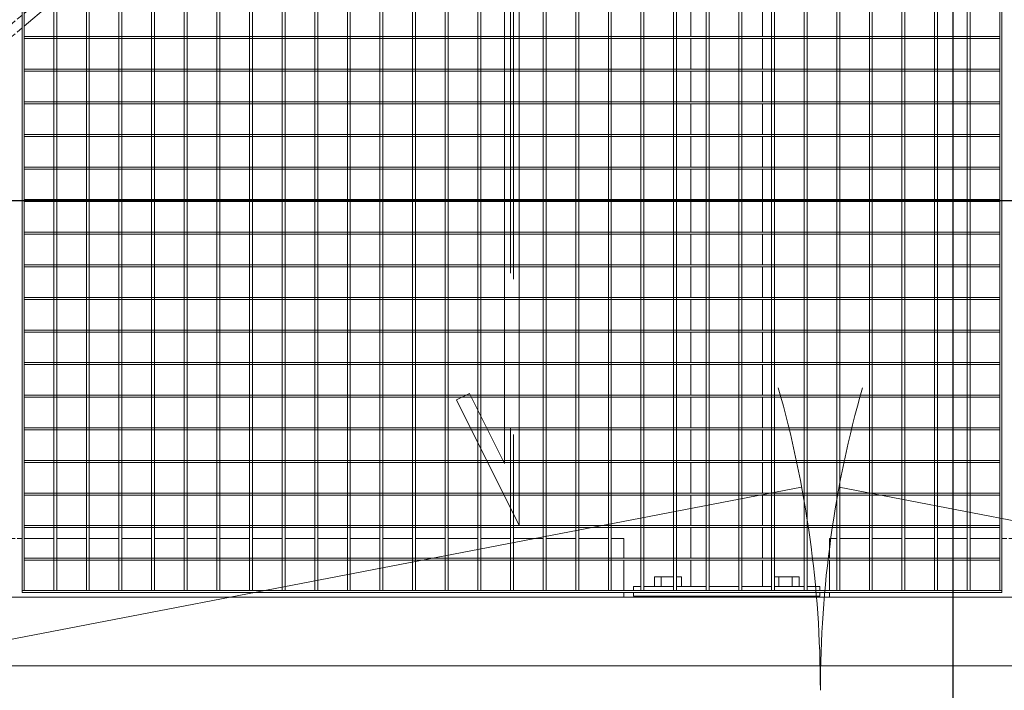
# Model space of a CAD drawing. Header units: metres. Extents: x 70279.8 to 70377.7, y 409251.8 to 409331.5.
# Tile 62 of 244: x 70324.697 to 70325.702, y 409296.85 to 409297.535. Entities that reach past the tile are written whole.
import ezdxf

# ---------------------------------------------------------------- set-up
doc = ezdxf.new("R2010")
doc.units = ezdxf.units.M
doc.linetypes.add('DASHEDX2', pattern=[9.525, 6.35, -3.175])
for name, color, linetype, lineweight in [('BEMATING', 6, 'Continuous', 18), ('Bout', 3, 'Continuous', 0), ('CONTINUOUS', 7, 'Continuous', 18), ('Onderdeel', 2, 'Continuous', 0)]:
    doc.layers.add(name, color=color, linetype=linetype, lineweight=lineweight)
doc.layers.add('Concrete_ foundation', color=253, linetype='Continuous')
doc.layers.add('stairs&pedestrian', color=2, linetype='Continuous')

# ---------------------------------------------------------------- blocks, each defined once
blk = doc.blocks.new('*A229')
at = {"layer": 'Onderdeel', "linetype": 'Continuous', "lineweight": 0}
for p, q in [((859.415, -155.059), (859.514, -155.059)), ((859.554, -155.059), (860.172, -155.059)), ((860.212, -155.059), (860.615, -155.059)), ((860.615, -155.502), (860.615, -155.059)), ((860.615, -156.168), (860.615, -155.562)), ((860.615, -156.834), (860.615, -156.228)), ((860.615, -157.5), (860.615, -156.894)), ((860.615, -158.166), (860.615, -157.56)), ((860.615, -158.832), (860.615, -158.226)), ((860.615, -159.498), (860.615, -158.892)), ((860.615, -160.164), (860.615, -159.558)), ((860.615, -160.304), (860.615, -160.204)), ((860.615, -160.95), (860.615, -160.344)), ((860.615, -161.616), (860.615, -161.01)), ((860.615, -162.282), (860.615, -161.676)), ((860.615, -162.948), (860.615, -162.342)), ((860.615, -163.614), (860.615, -163.008)), ((860.615, -164.28), (860.615, -163.674)), ((860.615, -164.946), (860.615, -164.34)), ((860.615, -165.612), (860.615, -165.006)), ((860.615, -166.278), (860.615, -165.672)), ((860.615, -166.944), (860.615, -166.338)), ((860.615, -167.61), (860.615, -167.004)), ((860.615, -168.276), (860.615, -167.67)), ((860.615, -168.942), (860.615, -168.336)), ((860.615, -169.608), (860.615, -169.002)), ((860.615, -170.274), (860.615, -169.668)), ((860.615, -170.94), (860.615, -170.334)), ((860.615, -171.606), (860.615, -171)), ((860.615, -172.272), (860.615, -171.666)), ((860.615, -172.588), (860.615, -172.332)), ((859.415, -172.588), (859.514, -172.588)), ((859.554, -172.588), (860.172, -172.588)), ((860.212, -172.588), (860.615, -172.588))]:
    blk.add_line(p, q, dxfattribs=at)
blk = doc.blocks.new('*A1295')
at = {"layer": 'Onderdeel', "linetype": 'Continuous', "lineweight": 0}
for p, q in [((858.015, -154.859), (858.015, -206.309)), ((859.415, -204.909), (859.415, -154.859))]:
    blk.add_line(p, q, dxfattribs=at)
blk = doc.blocks.new('*A1300')
at = {"layer": 'Onderdeel', "linetype": 'Continuous', "lineweight": 0}
for p, q in [((859.635, -174.27), (859.635, -173.958)), ((859.635, -173.958), (860.172, -173.958)), ((860.212, -173.958), (860.838, -173.958)), ((860.878, -173.958), (861.504, -173.958)), ((861.544, -173.958), (862.17, -173.958)), ((862.21, -173.958), (862.836, -173.958)), ((862.876, -173.958), (863.502, -173.958)), ((863.542, -173.958), (864.168, -173.958)), ((864.208, -173.958), (864.834, -173.958)), ((864.874, -173.958), (865.5, -173.958)), ((865.54, -173.958), (866.166, -173.958)), ((866.206, -173.958), (866.832, -173.958)), ((866.872, -173.958), (867.498, -173.958)), ((867.538, -173.958), (868.164, -173.958)), ((868.204, -173.958), (868.83, -173.958)), ((868.87, -173.958), (869.496, -173.958)), ((869.536, -173.958), (870.162, -173.958)), ((870.202, -173.958), (870.828, -173.958)), ((870.868, -173.958), (871.494, -173.958)), ((871.534, -173.958), (872.16, -173.958)), ((872.2, -173.958), (872.826, -173.958)), ((872.866, -173.958), (873.492, -173.958)), ((873.532, -173.958), (874.158, -173.958)), ((874.198, -173.958), (874.824, -173.958)), ((874.864, -173.958), (875.49, -173.958)), ((875.53, -173.958), (876.156, -173.958)), ((876.196, -173.958), (876.822, -173.958)), ((876.862, -173.958), (877.488, -173.958)), ((877.528, -173.958), (878.154, -173.958)), ((878.194, -173.958), (878.82, -173.958)), ((878.86, -173.958), (879.486, -173.958)), ((879.526, -173.958), (880.152, -173.958)), ((880.192, -173.958), (880.818, -173.958)), ((880.858, -173.958), (881.484, -173.958)), ((881.524, -173.958), (882.15, -173.958)), ((882.19, -173.958), (882.816, -173.958)), ((882.856, -173.958), (883.394, -173.958)), ((883.394, -174.27), (883.394, -173.958)), ((859.635, -174.936), (859.635, -174.33)), ((883.394, -174.936), (883.394, -174.33)), ((859.635, -175.418), (859.635, -174.996)), ((883.394, -175.418), (883.394, -174.996)), ((859.635, -175.418), (860.172, -175.418)), ((860.212, -175.418), (860.838, -175.418)), ((860.878, -175.418), (861.504, -175.418)), ((861.544, -175.418), (862.17, -175.418)), ((862.21, -175.418), (862.836, -175.418)), ((862.876, -175.418), (863.502, -175.418)), ((863.542, -175.418), (864.168, -175.418)), ((864.208, -175.418), (864.834, -175.418)), ((864.874, -175.418), (865.5, -175.418)), ((865.54, -175.418), (866.166, -175.418)), ((866.206, -175.418), (866.832, -175.418)), ((866.872, -175.418), (867.498, -175.418)), ((867.538, -175.418), (868.164, -175.418)), ((868.204, -175.418), (868.83, -175.418)), ((868.87, -175.418), (869.496, -175.418)), ((869.536, -175.418), (870.162, -175.418)), ((870.202, -175.418), (870.828, -175.418)), ((870.868, -175.418), (871.494, -175.418)), ((871.534, -175.418), (872.16, -175.418)), ((872.2, -175.418), (872.826, -175.418)), ((872.866, -175.418), (873.492, -175.418)), ((873.532, -175.418), (874.158, -175.418)), ((874.198, -175.418), (874.824, -175.418)), ((874.864, -175.418), (875.49, -175.418)), ((875.53, -175.418), (876.156, -175.418)), ((876.196, -175.418), (876.822, -175.418)), ((876.862, -175.418), (877.488, -175.418)), ((877.528, -175.418), (878.154, -175.418)), ((878.194, -175.418), (878.82, -175.418)), ((878.86, -175.418), (879.486, -175.418)), ((879.526, -175.418), (880.152, -175.418)), ((880.192, -175.418), (880.818, -175.418)), ((880.858, -175.418), (881.484, -175.418)), ((881.524, -175.418), (882.15, -175.418)), ((882.19, -175.418), (882.816, -175.418)), ((882.856, -175.418), (883.394, -175.418))]:
    blk.add_line(p, q, dxfattribs=at)
blk = doc.blocks.new('*A1323')
at = {"layer": 'Onderdeel', "linetype": 'Continuous', "lineweight": 0}
for p, q in [((859.415, -176.788), (859.514, -176.788)), ((859.554, -176.788), (860.172, -176.788)), ((860.212, -176.788), (860.615, -176.788)), ((860.615, -176.934), (860.615, -176.788)), ((860.615, -177.6), (860.615, -176.994)), ((860.615, -178.266), (860.615, -177.66)), ((860.615, -178.932), (860.615, -178.326)), ((860.615, -179.598), (860.615, -178.992)), ((860.615, -180.264), (860.615, -179.658)), ((860.615, -180.404), (860.615, -180.304)), ((860.615, -181.05), (860.615, -180.444)), ((860.615, -181.716), (860.615, -181.11)), ((860.615, -182.382), (860.615, -181.776)), ((860.615, -183.048), (860.615, -182.442)), ((860.615, -183.714), (860.615, -183.108)), ((860.615, -184.38), (860.615, -183.774)), ((860.615, -185.046), (860.615, -184.44)), ((860.615, -185.712), (860.615, -185.106)), ((860.615, -186.378), (860.615, -185.772)), ((860.615, -187.044), (860.615, -186.438)), ((860.615, -187.71), (860.615, -187.104)), ((860.615, -188.376), (860.615, -187.77)), ((860.615, -189.042), (860.615, -188.436)), ((860.615, -189.708), (860.615, -189.102)), ((860.615, -190.374), (860.615, -189.768)), ((860.615, -191.04), (860.615, -190.434)), ((860.615, -191.706), (860.615, -191.1)), ((860.615, -192.045), (860.615, -191.766)), ((859.415, -192.045), (859.514, -192.045)), ((859.554, -192.045), (860.172, -192.045)), ((860.212, -192.045), (860.615, -192.045))]:
    blk.add_line(p, q, dxfattribs=at)
blk = doc.blocks.new('*A1324')
at = {"layer": 'Bout', "linetype": 'Continuous', "lineweight": 0}
for p, q in [((859.835, -173.211), (859.635, -173.211)), ((859.835, -173.604), (859.835, -173.211)), ((859.415, -173.328), (859.435, -173.328)), ((859.635, -173.35), (859.835, -173.35)), ((859.415, -173.648), (859.435, -173.648)), ((859.835, -173.765), (859.635, -173.765)), ((859.835, -173.664), (859.835, -173.765)), ((859.835, -175.662), (859.835, -176.165)), ((859.415, -175.728), (859.435, -175.728)), ((859.635, -175.75), (859.835, -175.75)), ((859.415, -176.048), (859.435, -176.048)), ((859.635, -176.027), (859.835, -176.027)), ((859.635, -176.165), (859.835, -176.165))]:
    blk.add_line(p, q, dxfattribs=at)
blk = doc.blocks.new('*A1325')
at = {"layer": 'Onderdeel', "linetype": 'Continuous', "lineweight": 0}
for p, q in [((859.435, -172.788), (859.435, -176.588)), ((859.435, -172.788), (859.514, -172.788)), ((859.554, -172.788), (859.635, -172.788)), ((859.635, -172.938), (859.635, -172.788)), ((859.635, -173.604), (859.635, -172.998)), ((859.635, -174.27), (859.635, -173.664)), ((859.635, -174.936), (859.635, -174.33)), ((859.635, -175.602), (859.635, -174.996)), ((859.635, -176.268), (859.635, -175.662)), ((859.635, -176.588), (859.635, -176.328)), ((859.435, -176.588), (859.514, -176.588)), ((859.554, -176.588), (859.635, -176.588))]:
    blk.add_line(p, q, dxfattribs=at)
blk = doc.blocks.new('*A1384')
at = {"layer": 'Onderdeel', "linetype": 'Continuous', "lineweight": 0}
for p, q in [((883.474, -160.304), (859.554, -160.304)), ((859.554, -160.304), (859.554, -160.344)), ((859.554, -160.344), (883.474, -160.344)), ((883.474, -160.344), (883.474, -160.304))]:
    blk.add_line(p, q, dxfattribs=at)
blk = doc.blocks.new('*A1385')
at = {"layer": 'Onderdeel', "linetype": 'Continuous', "lineweight": 0}
for p, q in [((859.554, -160.95), (883.474, -160.95)), ((859.554, -160.95), (859.554, -161.01)), ((883.474, -160.95), (883.474, -161.01)), ((883.474, -161.01), (859.554, -161.01))]:
    blk.add_line(p, q, dxfattribs=at)
blk = doc.blocks.new('*A1386')
at = {"layer": 'Onderdeel', "linetype": 'Continuous', "lineweight": 0}
for p, q in [((859.554, -161.616), (883.474, -161.616)), ((859.554, -161.616), (859.554, -161.676)), ((883.474, -161.676), (859.554, -161.676)), ((883.474, -161.616), (883.474, -161.676))]:
    blk.add_line(p, q, dxfattribs=at)
blk = doc.blocks.new('*A1387')
at = {"layer": 'Onderdeel', "linetype": 'Continuous', "lineweight": 0}
for p, q in [((859.554, -162.282), (883.474, -162.282)), ((859.554, -162.282), (859.554, -162.342)), ((883.474, -162.342), (859.554, -162.342)), ((883.474, -162.282), (883.474, -162.342))]:
    blk.add_line(p, q, dxfattribs=at)
blk = doc.blocks.new('*A1388')
at = {"layer": 'Onderdeel', "linetype": 'Continuous', "lineweight": 0}
for p, q in [((859.554, -162.948), (883.474, -162.948)), ((859.554, -162.948), (859.554, -163.008)), ((883.474, -163.008), (859.554, -163.008)), ((883.474, -162.948), (883.474, -163.008))]:
    blk.add_line(p, q, dxfattribs=at)
blk = doc.blocks.new('*A1389')
at = {"layer": 'Onderdeel', "linetype": 'Continuous', "lineweight": 0}
for p, q in [((859.554, -163.614), (883.474, -163.614)), ((859.554, -163.614), (859.554, -163.674)), ((883.474, -163.674), (859.554, -163.674)), ((883.474, -163.614), (883.474, -163.674))]:
    blk.add_line(p, q, dxfattribs=at)
blk = doc.blocks.new('*A1390')
at = {"layer": 'Onderdeel', "linetype": 'Continuous', "lineweight": 0}
for p, q in [((859.554, -164.28), (883.474, -164.28)), ((859.554, -164.28), (859.554, -164.34)), ((883.474, -164.34), (859.554, -164.34)), ((883.474, -164.28), (883.474, -164.34))]:
    blk.add_line(p, q, dxfattribs=at)
blk = doc.blocks.new('*A1391')
at = {"layer": 'Onderdeel', "linetype": 'Continuous', "lineweight": 0}
for p, q in [((859.554, -164.946), (883.474, -164.946)), ((859.554, -164.946), (859.554, -165.006)), ((883.474, -165.006), (859.554, -165.006)), ((883.474, -164.946), (883.474, -165.006))]:
    blk.add_line(p, q, dxfattribs=at)
blk = doc.blocks.new('*A1392')
at = {"layer": 'Onderdeel', "linetype": 'Continuous', "lineweight": 0}
for p, q in [((859.554, -165.612), (883.474, -165.612)), ((859.554, -165.612), (859.554, -165.672)), ((883.474, -165.612), (883.474, -165.672)), ((883.474, -165.672), (859.554, -165.672))]:
    blk.add_line(p, q, dxfattribs=at)
blk = doc.blocks.new('*A1393')
at = {"layer": 'Onderdeel', "linetype": 'Continuous', "lineweight": 0}
for p, q in [((859.554, -166.278), (883.474, -166.278)), ((859.554, -166.278), (859.554, -166.338)), ((883.474, -166.338), (859.554, -166.338)), ((883.474, -166.278), (883.474, -166.338))]:
    blk.add_line(p, q, dxfattribs=at)
blk = doc.blocks.new('*A1394')
at = {"layer": 'Onderdeel', "linetype": 'Continuous', "lineweight": 0}
for p, q in [((859.554, -166.944), (883.474, -166.944)), ((859.554, -166.944), (859.554, -167.004)), ((883.474, -167.004), (859.554, -167.004)), ((883.474, -166.944), (883.474, -167.004))]:
    blk.add_line(p, q, dxfattribs=at)
blk = doc.blocks.new('*A1395')
at = {"layer": 'Onderdeel', "linetype": 'Continuous', "lineweight": 0}
for p, q in [((859.554, -167.61), (883.474, -167.61)), ((859.554, -167.61), (859.554, -167.67)), ((883.474, -167.61), (883.474, -167.67)), ((883.474, -167.67), (859.554, -167.67))]:
    blk.add_line(p, q, dxfattribs=at)
blk = doc.blocks.new('*A1396')
at = {"layer": 'Onderdeel', "linetype": 'Continuous', "lineweight": 0}
for p, q in [((859.554, -168.276), (883.474, -168.276)), ((859.554, -168.276), (859.554, -168.336)), ((883.474, -168.336), (859.554, -168.336)), ((883.474, -168.276), (883.474, -168.336))]:
    blk.add_line(p, q, dxfattribs=at)
blk = doc.blocks.new('*A1417')
at = {"layer": 'Onderdeel', "linetype": 'Continuous', "lineweight": 0}
for p, q in [((859.554, -160.304), (859.514, -160.304)), ((859.514, -160.304), (859.514, -180.304)), ((859.554, -160.304), (859.554, -180.304)), ((859.514, -180.304), (859.554, -180.304))]:
    blk.add_line(p, q, dxfattribs=at)
blk = doc.blocks.new('*A1436')
at = {"layer": 'Onderdeel', "linetype": 'Continuous', "lineweight": 0}
for p, q in [((870.828, -160.344), (870.828, -170.154)), ((870.868, -160.344), (870.828, -160.344)), ((870.868, -160.344), (870.868, -170.154)), ((870.828, -180.264), (870.828, -170.454)), ((870.868, -170.454), (870.868, -180.264)), ((870.868, -180.264), (870.828, -180.264))]:
    blk.add_line(p, q, dxfattribs=at)
at = {"layer": 'Onderdeel', "linetype": 'DASHEDX2', "lineweight": 0}
for p, q in [((870.828, -170.154), (870.828, -170.454)), ((870.868, -170.154), (870.868, -170.454))]:
    blk.add_line(p, q, dxfattribs=at)
blk = doc.blocks.new('*A1437')
at = {"layer": 'Onderdeel', "linetype": 'Continuous', "lineweight": 0}
for p, q in [((870.162, -160.344), (870.162, -170.154)), ((870.202, -160.344), (870.162, -160.344)), ((870.202, -160.344), (870.202, -170.154)), ((870.162, -180.264), (870.162, -170.454)), ((870.202, -170.454), (870.202, -180.264)), ((870.202, -180.264), (870.162, -180.264))]:
    blk.add_line(p, q, dxfattribs=at)
at = {"layer": 'Onderdeel', "linetype": 'DASHEDX2', "lineweight": 0}
for p, q in [((870.162, -170.154), (870.162, -170.454)), ((870.202, -170.154), (870.202, -170.454))]:
    blk.add_line(p, q, dxfattribs=at)
blk = doc.blocks.new('*A1438')
at = {"layer": 'Onderdeel', "linetype": 'Continuous', "lineweight": 0}
for p, q in [((869.496, -160.344), (869.496, -170.154)), ((869.536, -160.344), (869.496, -160.344)), ((869.536, -160.344), (869.536, -170.154)), ((869.496, -180.264), (869.496, -170.454)), ((869.536, -170.454), (869.536, -180.264)), ((869.536, -180.264), (869.496, -180.264))]:
    blk.add_line(p, q, dxfattribs=at)
at = {"layer": 'Onderdeel', "linetype": 'DASHEDX2', "lineweight": 0}
for p, q in [((869.496, -170.154), (869.496, -170.454)), ((869.536, -170.154), (869.536, -170.454))]:
    blk.add_line(p, q, dxfattribs=at)
blk = doc.blocks.new('*A1439')
at = {"layer": 'Onderdeel', "linetype": 'Continuous', "lineweight": 0}
for p, q in [((868.83, -160.344), (868.83, -170.154)), ((868.87, -160.344), (868.83, -160.344)), ((868.87, -160.344), (868.87, -170.154)), ((868.83, -180.264), (868.83, -170.454)), ((868.87, -170.454), (868.87, -180.264)), ((868.87, -180.264), (868.83, -180.264))]:
    blk.add_line(p, q, dxfattribs=at)
at = {"layer": 'Onderdeel', "linetype": 'DASHEDX2', "lineweight": 0}
for p, q in [((868.83, -170.154), (868.83, -170.454)), ((868.87, -170.154), (868.87, -170.454))]:
    blk.add_line(p, q, dxfattribs=at)
blk = doc.blocks.new('*A1440')
at = {"layer": 'Onderdeel', "linetype": 'Continuous', "lineweight": 0}
for p, q in [((868.164, -160.344), (868.164, -170.154)), ((868.204, -160.344), (868.164, -160.344)), ((868.204, -160.344), (868.204, -170.154)), ((868.164, -180.264), (868.164, -170.454)), ((868.204, -170.454), (868.204, -180.264)), ((868.204, -180.264), (868.164, -180.264))]:
    blk.add_line(p, q, dxfattribs=at)
at = {"layer": 'Onderdeel', "linetype": 'DASHEDX2', "lineweight": 0}
for p, q in [((868.164, -170.154), (868.164, -170.454)), ((868.204, -170.154), (868.204, -170.454))]:
    blk.add_line(p, q, dxfattribs=at)
blk = doc.blocks.new('*A1441')
at = {"layer": 'Onderdeel', "linetype": 'Continuous', "lineweight": 0}
for p, q in [((867.498, -160.344), (867.498, -170.154)), ((867.538, -160.344), (867.498, -160.344)), ((867.538, -160.344), (867.538, -170.154)), ((867.498, -180.264), (867.498, -170.454)), ((867.538, -170.454), (867.538, -180.264)), ((867.538, -180.264), (867.498, -180.264))]:
    blk.add_line(p, q, dxfattribs=at)
at = {"layer": 'Onderdeel', "linetype": 'DASHEDX2', "lineweight": 0}
for p, q in [((867.498, -170.154), (867.498, -170.454)), ((867.538, -170.154), (867.538, -170.454))]:
    blk.add_line(p, q, dxfattribs=at)
blk = doc.blocks.new('*A1442')
at = {"layer": 'Onderdeel', "linetype": 'Continuous', "lineweight": 0}
for p, q in [((866.832, -160.344), (866.832, -170.154)), ((866.872, -160.344), (866.832, -160.344)), ((866.872, -160.344), (866.872, -170.154)), ((866.832, -180.264), (866.832, -170.454)), ((866.872, -170.454), (866.872, -180.264)), ((866.872, -180.264), (866.832, -180.264))]:
    blk.add_line(p, q, dxfattribs=at)
at = {"layer": 'Onderdeel', "linetype": 'DASHEDX2', "lineweight": 0}
for p, q in [((866.832, -170.154), (866.832, -170.454)), ((866.872, -170.154), (866.872, -170.454))]:
    blk.add_line(p, q, dxfattribs=at)
blk = doc.blocks.new('*A1443')
at = {"layer": 'Onderdeel', "linetype": 'Continuous', "lineweight": 0}
for p, q in [((866.166, -160.344), (866.166, -170.154)), ((866.206, -160.344), (866.166, -160.344)), ((866.206, -160.344), (866.206, -170.154)), ((866.166, -180.264), (866.166, -170.454)), ((866.206, -170.454), (866.206, -180.264)), ((866.206, -180.264), (866.166, -180.264))]:
    blk.add_line(p, q, dxfattribs=at)
at = {"layer": 'Onderdeel', "linetype": 'DASHEDX2', "lineweight": 0}
for p, q in [((866.166, -170.154), (866.166, -170.454)), ((866.206, -170.154), (866.206, -170.454))]:
    blk.add_line(p, q, dxfattribs=at)
blk = doc.blocks.new('*A1444')
at = {"layer": 'Onderdeel', "linetype": 'Continuous', "lineweight": 0}
for p, q in [((865.5, -160.344), (865.5, -170.154)), ((865.54, -160.344), (865.5, -160.344)), ((865.54, -160.344), (865.54, -170.154)), ((865.5, -180.264), (865.5, -170.454)), ((865.54, -170.454), (865.54, -180.264)), ((865.54, -180.264), (865.5, -180.264))]:
    blk.add_line(p, q, dxfattribs=at)
at = {"layer": 'Onderdeel', "linetype": 'DASHEDX2', "lineweight": 0}
for p, q in [((865.5, -170.154), (865.5, -170.454)), ((865.54, -170.154), (865.54, -170.454))]:
    blk.add_line(p, q, dxfattribs=at)
blk = doc.blocks.new('*A1445')
at = {"layer": 'Onderdeel', "linetype": 'Continuous', "lineweight": 0}
for p, q in [((864.834, -160.344), (864.834, -170.154)), ((864.874, -160.344), (864.834, -160.344)), ((864.874, -160.344), (864.874, -170.154)), ((864.834, -180.264), (864.834, -170.454)), ((864.874, -170.454), (864.874, -180.264)), ((864.874, -180.264), (864.834, -180.264))]:
    blk.add_line(p, q, dxfattribs=at)
at = {"layer": 'Onderdeel', "linetype": 'DASHEDX2', "lineweight": 0}
for p, q in [((864.834, -170.154), (864.834, -170.454)), ((864.874, -170.154), (864.874, -170.454))]:
    blk.add_line(p, q, dxfattribs=at)
blk = doc.blocks.new('*A1446')
at = {"layer": 'Onderdeel', "linetype": 'Continuous', "lineweight": 0}
for p, q in [((864.168, -160.344), (864.168, -170.154)), ((864.208, -160.344), (864.168, -160.344)), ((864.208, -160.344), (864.208, -170.154)), ((864.168, -180.264), (864.168, -170.454)), ((864.208, -170.454), (864.208, -180.264)), ((864.208, -180.264), (864.168, -180.264))]:
    blk.add_line(p, q, dxfattribs=at)
at = {"layer": 'Onderdeel', "linetype": 'DASHEDX2', "lineweight": 0}
for p, q in [((864.168, -170.154), (864.168, -170.454)), ((864.208, -170.154), (864.208, -170.454))]:
    blk.add_line(p, q, dxfattribs=at)
blk = doc.blocks.new('*A1447')
at = {"layer": 'Onderdeel', "linetype": 'Continuous', "lineweight": 0}
for p, q in [((863.502, -160.344), (863.502, -169.28)), ((863.542, -160.344), (863.502, -160.344)), ((863.542, -160.344), (863.542, -169.36)), ((863.502, -169.478), (863.502, -170.154)), ((863.542, -169.458), (863.542, -170.154)), ((863.502, -170.454), (863.502, -180.264)), ((863.542, -170.454), (863.542, -180.264)), ((863.542, -180.264), (863.502, -180.264))]:
    blk.add_line(p, q, dxfattribs=at)
at = {"layer": 'Onderdeel', "linetype": 'DASHEDX2', "lineweight": 0}
for p, q in [((863.502, -169.28), (863.502, -169.478)), ((863.542, -169.36), (863.542, -169.458)), ((863.502, -170.154), (863.502, -170.454)), ((863.542, -170.154), (863.542, -170.454))]:
    blk.add_line(p, q, dxfattribs=at)
blk = doc.blocks.new('*A1448')
at = {"layer": 'Onderdeel', "linetype": 'Continuous', "lineweight": 0}
for p, q in [((862.836, -160.344), (862.836, -169.475)), ((862.876, -160.344), (862.836, -160.344)), ((862.876, -160.344), (862.876, -169.455)), ((862.836, -169.811), (862.836, -170.154)), ((862.876, -169.791), (862.876, -170.154)), ((862.836, -170.454), (862.836, -180.264)), ((862.876, -170.454), (862.876, -180.264)), ((862.876, -180.264), (862.836, -180.264))]:
    blk.add_line(p, q, dxfattribs=at)
at = {"layer": 'Onderdeel', "linetype": 'DASHEDX2', "lineweight": 0}
for p, q in [((862.836, -169.475), (862.836, -169.811)), ((862.876, -169.455), (862.876, -169.791)), ((862.836, -170.154), (862.836, -170.454)), ((862.876, -170.154), (862.876, -170.454))]:
    blk.add_line(p, q, dxfattribs=at)
blk = doc.blocks.new('*A1449')
at = {"layer": 'Onderdeel', "linetype": 'Continuous', "lineweight": 0}
for p, q in [((862.17, -160.344), (862.17, -169.808)), ((862.21, -160.344), (862.17, -160.344)), ((862.21, -160.344), (862.21, -169.788)), ((862.17, -170.144), (862.17, -170.154)), ((862.21, -170.124), (862.21, -170.154)), ((862.17, -170.454), (862.17, -180.264)), ((862.21, -170.454), (862.21, -180.264)), ((862.17, -180.264), (862.21, -180.264))]:
    blk.add_line(p, q, dxfattribs=at)
at = {"layer": 'Onderdeel', "linetype": 'DASHEDX2', "lineweight": 0}
for p, q in [((862.17, -169.808), (862.17, -170.454)), ((862.21, -169.788), (862.21, -170.124)), ((862.21, -170.154), (862.21, -170.454))]:
    blk.add_line(p, q, dxfattribs=at)
blk = doc.blocks.new('*A1450')
at = {"layer": 'Onderdeel', "linetype": 'Continuous', "lineweight": 0}
for p, q in [((861.504, -160.344), (861.504, -170.141)), ((861.544, -160.344), (861.504, -160.344)), ((861.544, -160.344), (861.544, -170.121)), ((861.504, -180.264), (861.504, -170.454)), ((861.544, -170.454), (861.544, -180.264)), ((861.544, -180.264), (861.504, -180.264))]:
    blk.add_line(p, q, dxfattribs=at)
at = {"layer": 'Onderdeel', "linetype": 'DASHEDX2', "lineweight": 0}
for p, q in [((861.504, -170.141), (861.504, -170.454)), ((861.544, -170.121), (861.544, -170.454))]:
    blk.add_line(p, q, dxfattribs=at)
blk = doc.blocks.new('*A1451')
at = {"layer": 'Onderdeel', "linetype": 'Continuous', "lineweight": 0}
for p, q in [((860.838, -160.344), (860.838, -180.264)), ((860.878, -160.344), (860.838, -160.344)), ((860.878, -160.344), (860.878, -180.264)), ((860.878, -180.264), (860.838, -180.264))]:
    blk.add_line(p, q, dxfattribs=at)
blk = doc.blocks.new('*A1452')
at = {"layer": 'Onderdeel', "linetype": 'Continuous', "lineweight": 0}
for p, q in [((860.172, -160.344), (860.172, -180.264)), ((860.212, -160.344), (860.172, -160.344)), ((860.212, -160.344), (860.212, -180.264)), ((860.212, -180.264), (860.172, -180.264))]:
    blk.add_line(p, q, dxfattribs=at)
blk = doc.blocks.new('*A1453')
at = {"layer": 'Onderdeel', "linetype": 'Continuous', "lineweight": 0}
for p, q in [((859.554, -173.604), (883.474, -173.604)), ((859.554, -173.604), (859.554, -173.664)), ((883.474, -173.604), (883.474, -173.664)), ((883.474, -173.664), (859.554, -173.664))]:
    blk.add_line(p, q, dxfattribs=at)
blk = doc.blocks.new('*A1516')
at = {"layer": 'Onderdeel', "linetype": 'Continuous', "lineweight": 0}
for p, q in [((883.474, -180.264), (859.554, -180.264)), ((859.554, -180.304), (859.554, -180.264)), ((883.474, -180.264), (883.474, -180.304)), ((883.474, -180.304), (859.554, -180.304))]:
    blk.add_line(p, q, dxfattribs=at)
blk = doc.blocks.new('*A1517')
at = {"layer": 'Onderdeel', "linetype": 'Continuous', "lineweight": 0}
for p, q in [((859.554, -174.27), (883.474, -174.27)), ((859.554, -174.27), (859.554, -174.33)), ((883.474, -174.33), (859.554, -174.33)), ((883.474, -174.27), (883.474, -174.33))]:
    blk.add_line(p, q, dxfattribs=at)
blk = doc.blocks.new('*A1518')
at = {"layer": 'Onderdeel', "linetype": 'Continuous', "lineweight": 0}
for p, q in [((859.554, -174.936), (883.474, -174.936)), ((859.554, -174.936), (859.554, -174.996)), ((883.474, -174.996), (859.554, -174.996)), ((883.474, -174.936), (883.474, -174.996))]:
    blk.add_line(p, q, dxfattribs=at)
blk = doc.blocks.new('*A1519')
at = {"layer": 'Onderdeel', "linetype": 'Continuous', "lineweight": 0}
for p, q in [((859.554, -175.602), (883.474, -175.602)), ((859.554, -175.602), (859.554, -175.662)), ((883.474, -175.662), (859.554, -175.662)), ((883.474, -175.602), (883.474, -175.662))]:
    blk.add_line(p, q, dxfattribs=at)
blk = doc.blocks.new('*A1520')
at = {"layer": 'Onderdeel', "linetype": 'Continuous', "lineweight": 0}
for p, q in [((859.554, -176.268), (883.474, -176.268)), ((859.554, -176.268), (859.554, -176.328)), ((883.474, -176.268), (883.474, -176.328)), ((883.474, -176.328), (859.554, -176.328))]:
    blk.add_line(p, q, dxfattribs=at)
blk = doc.blocks.new('*A1521')
at = {"layer": 'Onderdeel', "linetype": 'Continuous', "lineweight": 0}
for p, q in [((859.554, -176.934), (883.474, -176.934)), ((859.554, -176.934), (859.554, -176.994)), ((883.474, -176.994), (859.554, -176.994)), ((883.474, -176.934), (883.474, -176.994))]:
    blk.add_line(p, q, dxfattribs=at)
blk = doc.blocks.new('*A1522')
at = {"layer": 'Onderdeel', "linetype": 'Continuous', "lineweight": 0}
for p, q in [((859.554, -177.6), (883.474, -177.6)), ((859.554, -177.6), (859.554, -177.66)), ((883.474, -177.66), (859.554, -177.66)), ((883.474, -177.6), (883.474, -177.66))]:
    blk.add_line(p, q, dxfattribs=at)
blk = doc.blocks.new('*A1523')
at = {"layer": 'Onderdeel', "linetype": 'Continuous', "lineweight": 0}
for p, q in [((859.554, -178.266), (883.474, -178.266)), ((859.554, -178.266), (859.554, -178.326)), ((883.474, -178.266), (883.474, -178.326)), ((883.474, -178.326), (859.554, -178.326))]:
    blk.add_line(p, q, dxfattribs=at)
blk = doc.blocks.new('*A1524')
at = {"layer": 'Onderdeel', "linetype": 'Continuous', "lineweight": 0}
for p, q in [((859.554, -178.932), (883.474, -178.932)), ((859.554, -178.932), (859.554, -178.992)), ((883.474, -178.992), (859.554, -178.992)), ((883.474, -178.932), (883.474, -178.992))]:
    blk.add_line(p, q, dxfattribs=at)
blk = doc.blocks.new('*A1525')
at = {"layer": 'Onderdeel', "linetype": 'Continuous', "lineweight": 0}
for p, q in [((859.554, -179.598), (883.474, -179.598)), ((859.554, -179.598), (859.554, -179.658)), ((883.474, -179.658), (859.554, -179.658)), ((883.474, -179.598), (883.474, -179.658))]:
    blk.add_line(p, q, dxfattribs=at)
blk = doc.blocks.new('*A1648')
at = {"layer": 'Onderdeel', "linetype": 'Continuous', "lineweight": 0}
for p, q in [((860.593, -147.688), (860.44, -147.817)), ((860.838, -147.977), (860.593, -147.688)), ((860.738, -148.168), (860.44, -147.817)), ((860.89, -148.038), (860.878, -148.024)), ((861.311, -148.842), (861.049, -148.533)), ((861.504, -148.761), (861.201, -148.404)), ((861.504, -149.07), (861.362, -148.902)), ((861.573, -148.842), (861.544, -148.808)), ((862.139, -149.508), (861.624, -148.902)), ((861.877, -149.508), (861.544, -149.117)), ((862.084, -149.752), (861.928, -149.568)), ((862.268, -149.66), (862.21, -149.592)), ((862.603, -150.054), (862.468, -149.895)), ((862.34, -150.054), (862.283, -149.987)), ((862.836, -150.638), (862.595, -150.354)), ((863.27, -150.84), (862.876, -150.376)), ((863.008, -150.84), (862.876, -150.685)), ((863.502, -151.422), (863.059, -150.9)), ((863.502, -151.113), (863.321, -150.9)), ((863.836, -151.506), (863.542, -151.16)), ((863.573, -151.506), (863.542, -151.469)), ((864.139, -152.172), (863.624, -151.566)), ((864.168, -151.898), (863.887, -151.566)), ((864.402, -152.172), (864.208, -151.945)), ((864.705, -152.838), (864.208, -152.254)), ((864.834, -152.682), (864.452, -152.232)), ((864.967, -152.838), (864.874, -152.729)), ((864.834, -152.991), (864.756, -152.898)), ((865.5, -153.466), (865.018, -152.898)), ((865.27, -153.504), (864.874, -153.038)), ((865.5, -153.775), (865.321, -153.564)), ((866.098, -154.17), (865.584, -153.564)), ((865.836, -154.17), (865.54, -153.822)), ((866.166, -154.559), (865.887, -154.23)), ((866.166, -154.25), (866.149, -154.23)), ((866.664, -154.836), (866.206, -154.297)), ((866.402, -154.836), (866.206, -154.606)), ((866.832, -155.343), (866.453, -154.896)), ((866.832, -155.034), (866.715, -154.896)), ((867.23, -155.502), (866.872, -155.081)), ((866.967, -155.502), (866.872, -155.39)), ((867.498, -156.127), (867.018, -155.562)), ((867.498, -155.818), (867.281, -155.562)), ((867.795, -156.168), (867.538, -155.865)), ((868.099, -156.834), (867.584, -156.228)), ((868.164, -156.602), (867.846, -156.228)), ((868.361, -156.834), (868.204, -156.65)), ((868.164, -156.911), (868.15, -156.894)), ((868.664, -157.5), (868.204, -156.959)), ((868.83, -157.387), (868.412, -156.894)), ((868.83, -157.696), (868.715, -157.56)), ((868.927, -157.5), (868.87, -157.434)), ((869.492, -158.166), (868.978, -157.56)), ((869.23, -158.166), (868.87, -157.743)), ((869.496, -158.48), (869.281, -158.226)), ((870.058, -158.832), (869.543, -158.226)), ((869.796, -158.832), (869.536, -158.527)), ((870.162, -159.264), (869.847, -158.892)), ((870.162, -158.955), (870.109, -158.892)), ((870.624, -159.498), (870.202, -159.002)), ((870.361, -159.498), (870.202, -159.311)), ((870.828, -160.048), (870.412, -159.558)), ((870.828, -159.739), (870.675, -159.558)), ((871.189, -160.164), (870.868, -159.786)), ((870.927, -160.164), (870.868, -160.095)), ((871.046, -160.304), (870.961, -160.204)), ((871.494, -160.832), (871.08, -160.344)), ((871.308, -160.304), (871.223, -160.204)), ((871.494, -160.523), (871.342, -160.344)), ((871.857, -160.95), (871.534, -160.57)), ((871.594, -160.95), (871.534, -160.879)), ((872.16, -161.616), (871.645, -161.01)), ((872.16, -161.307), (871.908, -161.01)), ((872.423, -161.616), (872.2, -161.355)), ((872.726, -162.282), (872.211, -161.676)), ((872.826, -162.092), (872.473, -161.676)), ((872.988, -162.282), (872.866, -162.139)), ((872.826, -162.401), (872.777, -162.342)), ((873.072, -162.381), (873.039, -162.342)), ((872.92, -162.511), (872.866, -162.448)), ((874.237, -164.016), (874.358, -163.914)), ((874.225, -164.026), (874.237, -164.016))]:
    blk.add_line(p, q, dxfattribs=at)
blk = doc.blocks.new('*A1664')
at = {"layer": 'Onderdeel', "linetype": 'Continuous', "lineweight": 0}
for p, q in [((863.447, -169.17), (860.879, -170.454)), ((863.581, -169.438), (863.447, -169.17)), ((862.15, -170.154), (863.581, -169.438)), ((882.15, -170.154), (862.15, -170.154)), ((882.15, -170.154), (879.581, -171.438)), ((880.879, -170.454), (860.879, -170.454)), ((880.879, -170.454), (879.447, -171.17)), ((879.581, -171.438), (879.447, -171.17))]:
    blk.add_line(p, q, dxfattribs=at)
blk = doc.blocks.new('*A1665')
at = {"layer": 'Onderdeel', "linetype": 'Continuous', "lineweight": 0}
for p, q in [((859.554, -168.942), (883.474, -168.942)), ((859.554, -168.942), (859.554, -169.002)), ((883.474, -169.002), (859.554, -169.002)), ((883.474, -168.942), (883.474, -169.002))]:
    blk.add_line(p, q, dxfattribs=at)
blk = doc.blocks.new('*A1666')
at = {"layer": 'Onderdeel', "linetype": 'Continuous', "lineweight": 0}
for p, q in [((862.571, -169.608), (859.554, -169.608)), ((859.554, -169.608), (859.554, -169.668)), ((883.474, -169.608), (863.242, -169.608)), ((883.474, -169.608), (883.474, -169.668)), ((862.451, -169.668), (859.554, -169.668)), ((883.474, -169.668), (863.122, -169.668))]:
    blk.add_line(p, q, dxfattribs=at)
at = {"layer": 'Onderdeel', "linetype": 'DASHEDX2', "lineweight": 0}
for p, q in [((863.242, -169.608), (862.571, -169.608)), ((863.122, -169.668), (862.451, -169.668))]:
    blk.add_line(p, q, dxfattribs=at)
blk = doc.blocks.new('*A1667')
at = {"layer": 'Onderdeel', "linetype": 'Continuous', "lineweight": 0}
for p, q in [((861.239, -170.274), (859.554, -170.274)), ((859.554, -170.274), (859.554, -170.334)), ((861.119, -170.334), (859.554, -170.334)), ((883.474, -170.334), (881.79, -170.334)), ((883.474, -170.274), (881.91, -170.274)), ((883.474, -170.274), (883.474, -170.334))]:
    blk.add_line(p, q, dxfattribs=at)
at = {"layer": 'Onderdeel', "linetype": 'DASHEDX2', "lineweight": 0}
for p, q in [((881.79, -170.334), (861.119, -170.334)), ((881.91, -170.274), (861.239, -170.274))]:
    blk.add_line(p, q, dxfattribs=at)
blk = doc.blocks.new('*A1668')
at = {"layer": 'Onderdeel', "linetype": 'Continuous', "lineweight": 0}
for p, q in [((879.907, -170.94), (859.554, -170.94)), ((859.554, -170.94), (859.554, -171)), ((879.787, -171), (859.554, -171)), ((883.474, -171), (880.458, -171)), ((883.474, -170.94), (880.578, -170.94)), ((883.474, -170.94), (883.474, -171))]:
    blk.add_line(p, q, dxfattribs=at)
at = {"layer": 'Onderdeel', "linetype": 'DASHEDX2', "lineweight": 0}
for p, q in [((880.458, -171), (879.787, -171)), ((880.578, -170.94), (879.907, -170.94))]:
    blk.add_line(p, q, dxfattribs=at)
blk = doc.blocks.new('*A1669')
at = {"layer": 'Onderdeel', "linetype": 'Continuous', "lineweight": 0}
for p, q in [((859.554, -171.606), (883.474, -171.606)), ((859.554, -171.606), (859.554, -171.666)), ((883.474, -171.606), (883.474, -171.666)), ((883.474, -171.666), (859.554, -171.666))]:
    blk.add_line(p, q, dxfattribs=at)
blk = doc.blocks.new('*A1670')
at = {"layer": 'Onderdeel', "linetype": 'Continuous', "lineweight": 0}
for p, q in [((859.554, -172.272), (883.474, -172.272)), ((859.554, -172.272), (859.554, -172.332)), ((883.474, -172.332), (859.554, -172.332)), ((883.474, -172.272), (883.474, -172.332))]:
    blk.add_line(p, q, dxfattribs=at)
blk = doc.blocks.new('*A1671')
at = {"layer": 'Onderdeel', "linetype": 'Continuous', "lineweight": 0}
for p, q in [((859.554, -172.938), (883.474, -172.938)), ((859.554, -172.938), (859.554, -172.998)), ((883.474, -172.998), (859.554, -172.998)), ((883.474, -172.938), (883.474, -172.998))]:
    blk.add_line(p, q, dxfattribs=at)
blk = doc.blocks.new('Stairs&pedestrian_9.7.2017')
at = {"layer": 'stairs&pedestrian', "lineweight": 0, "xscale": 50, "yscale": 50, "zscale": 50, "rotation": 90}
for name in ['*A1384', '*A1385', '*A1386', '*A1387', '*A1388', '*A1389', '*A1390', '*A1391', '*A1392', '*A1393', '*A1394', '*A1395', '*A1396', '*A1665', '*A1666', '*A1667', '*A1668', '*A1669', '*A1670', '*A1671', '*A1453', '*A1517', '*A1518', '*A1519', '*A1520', '*A1521', '*A1522', '*A1523', '*A1524', '*A1525', '*A1516', '*A1300', '*A1664', '*A1648', '*A1436', '*A1437', '*A1438', '*A1439', '*A1440', '*A1441', '*A1442', '*A1443', '*A1444', '*A1445', '*A1446', '*A1447', '*A1448', '*A1449', '*A1450', '*A1451', '*A229', '*A1323', '*A1452', '*A1324', '*A1417', '*A1325', '*A1295']:
    blk.add_blockref(name, (4544.5, -36875.7), dxfattribs=at)
blk = doc.blocks.new('deur-2000-muur220')
at = {"layer": 'CONTINUOUS'}
for p, q in [((-1250, -220), (-21.8, -427.6)), ((1250, -220), (21.8, -427.6))]:
    blk.add_line(p, q, dxfattribs=at)
for centre, start, end in [((-1000, -220), 342.0069, 0), ((1000, -220), 180, 197.9931)]:
    blk.add_arc(centre, 1000, start, end, dxfattribs=at)
blk = doc.blocks.new('A$C0A444100')
at = {"layer": 'Concrete_ foundation'}
blk.add_line((16760, 8200), (10275, 8200), dxfattribs=at)
at = {"layer": 'BEMATING', "xscale": 0.878, "rotation": 180}
blk.add_blockref('deur-2000-muur220', (14674.5, 7480), dxfattribs=at)
at = {"layer": 'stairs&pedestrian'}
blk.add_blockref('Stairs&pedestrian_9.7.2017', (1300, 1700), dxfattribs=at)

msp = doc.modelspace()

# ---------------------------------------------------------------- linework, layer by layer
at = {"ltscale": 50}
msp.add_line((70325.65, 409283.5), (70325.65, 409298.85), dxfattribs=at)

# ---------------------------------------------------------------- block references
at = {"xscale": 0.001, "yscale": 0.001, "zscale": 0.001}
msp.add_blockref('A$C0A444100', (70310.84, 409289.15), dxfattribs=at)

doc.saveas('drawing.dxf')
